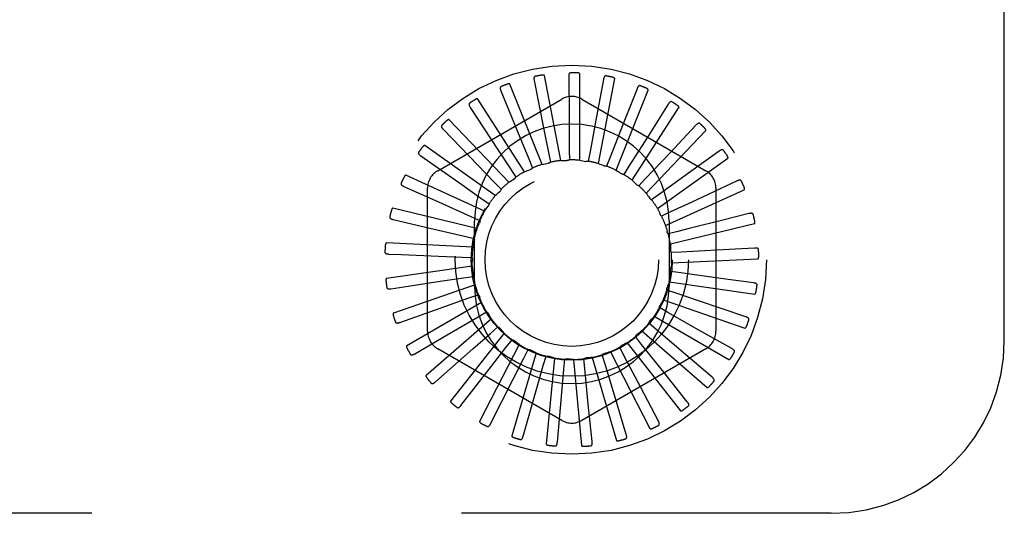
# Model space of a CAD drawing. Header units: inches. Extents: x 0 to 97.1, y 0 to 62.9.
# Tile 25 of 60: x 56.458 to 57.88, y 38.764 to 39.478. Entities that reach past the tile are written whole.
import ezdxf

# ---------------------------------------------------------------- set-up
doc = ezdxf.new("R2010")
doc.units = ezdxf.units.IN
doc.header["$LTSCALE"] = 5.342857
doc.header["$MEASUREMENT"] = 0
doc.linetypes.add('HIDDEN', pattern=[0.2, 0.1, -0.1])
doc.layers.add('DEFAULT_2', color=8, linetype='HIDDEN')

msp = doc.modelspace()

# ---------------------------------------------------------------- linework, layer by layer
at = {"layer": 'DEFAULT_2', "color": 8, "linetype": 'HIDDEN'}
for p, q in [((57.880346, 39.014072), (57.880346, 40.764072)), ((57.239356, 39.273934), (57.215705, 39.396644)), ((57.266776, 39.274369), (57.266776, 39.399338)), ((57.212513, 39.268317), (57.166067, 39.384334)), ((57.201017, 39.389527), (57.215161, 39.31883)), ((57.251007, 39.395129), (57.251395, 39.340534)), ((57.301153, 39.391169), (57.291202, 39.337488)), ((57.293784, 39.269608), (57.317434, 39.392318)), ((57.152991, 39.374565), (57.180259, 39.307823)), ((57.319402, 39.259821), (57.365848, 39.375838)), ((57.349643, 39.377791), (57.329713, 39.326963)), ((57.061596, 39.259273), (57.240763, 39.362715)), ((57.187219, 39.257722), (57.119656, 39.362852)), ((57.26993, 39.362715), (57.449096, 39.259273)), ((57.394726, 39.355478), (57.365536, 39.30934)), ((57.108665, 39.350785), (57.148071, 39.29041)), ((57.251395, 39.340534), (57.25174, 39.289039)), ((57.342705, 39.245362), (57.410268, 39.350493)), ((57.164387, 39.242531), (57.078148, 39.332975)), ((57.291202, 39.337488), (57.281795, 39.286858)), ((57.329713, 39.326963), (57.310894, 39.279028)), ((57.434771, 39.325035), (57.397377, 39.285255)), ((57.06964, 39.319046), (57.11976, 39.267219)), ((57.215161, 39.31883), (57.221815, 39.285493)), ((57.36285, 39.226755), (57.449089, 39.3172)), ((57.180259, 39.307823), (57.193102, 39.276347)), ((57.365536, 39.30934), (57.337986, 39.265833)), ((57.144842, 39.223293), (57.043046, 39.295782)), ((57.148071, 39.29041), (57.166639, 39.261933)), ((57.221815, 39.285493), (57.22459, 39.271506)), ((57.25174, 39.289039), (57.251818, 39.27478)), ((57.281795, 39.286858), (57.279173, 39.272841)), ((57.397377, 39.285255), (57.362091, 39.247749)), ((57.468331, 39.287565), (57.424085, 39.25558)), ((57.037327, 39.280495), (57.09635, 39.23909)), ((57.193102, 39.276347), (57.198474, 39.263139)), ((57.310894, 39.279028), (57.305667, 39.265761)), ((57.37911, 39.204672), (57.480907, 39.277161)), ((57.11976, 39.267219), (57.143381, 39.242771)), ((57.166639, 39.261933), (57.174413, 39.24998)), ((57.337986, 39.265833), (57.330343, 39.253795)), ((57.424085, 39.25558), (57.382338, 39.225429)), ((57.129292, 39.200705), (57.015616, 39.252618)), ((57.143381, 39.242771), (57.153278, 39.232505)), ((57.362091, 39.247749), (57.352308, 39.237375)), ((57.494193, 39.24442), (57.428824, 39.214008)), ((57.012894, 39.236525), (57.062716, 39.214199)), ((57.047013, 39.02713), (57.047013, 39.234014)), ((57.09635, 39.23909), (57.124171, 39.219554)), ((57.382338, 39.225429), (57.370768, 39.217095)), ((57.390897, 39.17991), (57.504573, 39.231824)), ((57.46368, 39.234014), (57.46368, 39.02713)), ((57.062716, 39.214199), (57.109701, 39.193121)), ((57.124171, 39.219554), (57.135831, 39.211347)), ((57.428824, 39.214008), (57.397995, 39.199682)), ((57.118297, 39.175581), (56.996851, 39.205044)), ((57.397995, 39.199682), (57.385057, 39.193687)), ((57.511423, 39.197161), (57.475771, 39.188241)), ((56.997223, 39.188726), (57.050371, 39.176232)), ((57.109701, 39.193121), (57.122704, 39.187269)), ((57.114846, 39.092072), (57.114846, 39.186072)), ((57.395846, 39.186072), (57.395846, 39.092072)), ((57.397785, 39.153365), (57.519231, 39.182828)), ((57.050371, 39.176232), (57.100496, 39.164427)), ((57.408496, 39.171437), (57.394657, 39.167999)), ((57.112255, 39.148831), (56.987428, 39.154777)), ((57.100496, 39.164427), (57.114371, 39.161141)), ((57.413462, 39.141714), (57.399223, 39.140958)), ((57.519397, 39.147495), (57.482702, 39.145483)), ((56.990882, 39.138825), (57.009418, 39.138076)), ((57.009418, 39.138076), (57.06292, 39.135903)), ((57.06292, 39.135903), (57.096887, 39.13451)), ((57.096887, 39.13451), (57.111134, 39.133909)), ((57.399525, 39.125997), (57.524352, 39.131943)), ((57.111386, 39.121421), (56.987689, 39.103636)), ((57.412714, 39.111589), (57.398589, 39.113541)), ((57.012442, 39.091398), (57.065389, 39.09939)), ((57.065389, 39.09939), (57.099005, 39.10445)), ((57.099005, 39.10445), (57.113108, 39.106556)), ((57.396054, 39.098793), (57.51975, 39.081009)), ((57.517828, 39.097217), (57.481415, 39.102186)), ((56.9941, 39.088626), (57.012442, 39.091398)), ((57.115719, 39.094342), (56.997623, 39.053468)), ((57.406277, 39.08215), (57.392777, 39.08674)), ((57.058224, 39.058166), (57.106774, 39.075334)), ((57.106774, 39.075334), (57.120224, 39.080072)), ((57.387497, 39.072739), (57.505592, 39.031865)), ((57.438476, 39.071244), (57.406277, 39.08215)), ((57.506772, 39.048145), (57.438476, 39.071244)), ((57.006759, 39.039943), (57.058224, 39.058166)), ((57.125099, 39.068572), (57.016873, 39.006087)), ((57.119913, 39.048215), (57.132223, 39.055412)), ((57.394386, 39.054461), (57.381998, 39.061523)), ((57.139186, 39.045043), (57.044741, 38.963205)), ((57.075489, 39.022169), (57.119913, 39.048215)), ((57.374164, 39.048774), (57.48239, 38.98629)), ((57.439155, 39.029012), (57.394386, 39.054461)), ((57.137947, 39.024072), (57.148672, 39.033469)), ((57.356536, 39.027766), (57.450981, 38.945929)), ((57.377469, 39.029523), (57.366642, 39.038802)), ((57.416613, 38.996062), (57.377469, 39.029523)), ((57.486629, 39.002051), (57.439155, 39.029012)), ((57.028403, 38.994535), (57.075489, 39.022169)), ((57.157472, 39.024605), (57.080221, 38.926373)), ((57.112402, 39.001641), (57.137947, 39.024072)), ((57.160223, 39.003779), (57.168976, 39.015036)), ((57.356139, 39.008238), (57.347263, 39.019398)), ((57.058249, 38.954044), (57.112402, 39.001641)), ((57.240763, 38.898429), (57.061596, 39.001871)), ((57.179295, 39.007997), (57.122031, 38.89692)), ((57.139386, 38.976919), (57.160223, 39.003779)), ((57.185938, 38.988068), (57.192402, 39.000778)), ((57.449096, 39.001871), (57.26993, 38.898429)), ((57.331166, 38.991373), (57.324562, 39.004011)), ((57.327082, 39.006323), (57.327323, 39.006442)), ((57.335251, 39.010474), (57.412502, 38.912241)), ((57.388242, 38.967973), (57.356139, 39.008238)), ((57.203867, 38.995819), (57.168659, 38.875912)), ((57.17056, 38.95775), (57.185938, 38.988068)), ((57.214161, 38.977508), (57.218103, 38.991211)), ((57.230299, 38.988512), (57.21842, 38.864109)), ((57.243873, 38.972479), (57.245151, 38.986681)), ((57.257637, 38.986339), (57.269516, 38.861936)), ((57.274, 38.973165), (57.272566, 38.987352)), ((57.284892, 38.989379), (57.320099, 38.869472)), ((57.303452, 38.97954), (57.29936, 38.993199)), ((57.311079, 38.997522), (57.368343, 38.886445)), ((57.355069, 38.94576), (57.331166, 38.991373)), ((57.458127, 38.960603), (57.416613, 38.996062)), ((57.095219, 38.919933), (57.139386, 38.976919)), ((57.204799, 38.944827), (57.214161, 38.977508)), ((57.240865, 38.938617), (57.243873, 38.972479)), ((57.279238, 38.921936), (57.274, 38.973165)), ((57.318291, 38.930228), (57.303452, 38.97954)), ((57.137976, 38.893435), (57.17056, 38.95775)), ((57.422296, 38.925298), (57.388242, 38.967973)), ((57.184976, 38.875508), (57.204799, 38.944827)), ((57.380431, 38.897413), (57.355069, 38.94576)), ((57.234519, 38.8668), (57.240865, 38.938617)), ((57.334044, 38.877954), (57.318291, 38.930228)), ((57.284814, 38.867625), (57.279238, 38.921936)), ((57.630346, 38.764072), (53.880346, 38.764072))]:
    msp.add_line(p, q, dxfattribs=at)
for points in [[(57.215705, 39.396644), (57.215641, 39.396805), (57.215542, 39.396942), (57.215405, 39.397053), (57.21524, 39.397144), (57.215057, 39.397218), (57.214857, 39.397276), (57.214647, 39.397322), (57.214425, 39.397357), (57.214192, 39.397382), (57.213949, 39.3974), (57.213697, 39.397409), (57.213436, 39.397411), (57.213168, 39.397406), (57.21289, 39.397395), (57.212604, 39.397377), (57.212307, 39.397353), (57.211998, 39.397322), (57.211678, 39.397283), (57.211344, 39.397236), (57.210998, 39.39718)], [(57.253703, 39.400836), (57.253243, 39.400788), (57.25283, 39.400662), (57.252463, 39.400453), (57.252145, 39.400177), (57.251879, 39.399846), (57.251658, 39.399462), (57.251477, 39.399031), (57.251332, 39.398557), (57.25122, 39.398049), (57.251135, 39.397509), (57.251074, 39.396946), (57.251034, 39.396359), (57.251011, 39.395754), (57.251007, 39.395129)], [(57.266776, 39.399338), (57.266744, 39.399508), (57.266673, 39.39966), (57.26656, 39.399796), (57.266416, 39.399916), (57.26625, 39.400023), (57.266066, 39.400118), (57.265868, 39.400202), (57.265658, 39.400279), (57.265435, 39.400348), (57.2652, 39.400411), (57.264955, 39.400468), (57.2647, 39.400519), (57.264436, 39.400565), (57.264163, 39.400607), (57.263879, 39.400644), (57.263583, 39.400676), (57.263269, 39.400704), (57.262955, 39.400727), (57.26266, 39.400742), (57.262377, 39.400752)], [(57.30488, 39.396263), (57.30442, 39.396303), (57.303991, 39.396257), (57.303591, 39.396122), (57.303226, 39.39591), (57.302902, 39.395636), (57.302613, 39.395301), (57.302353, 39.394912), (57.302122, 39.394474), (57.301915, 39.393996), (57.30173, 39.393482), (57.301563, 39.392941), (57.301413, 39.392372), (57.301275, 39.391782), (57.301153, 39.391169)], [(57.166067, 39.384334), (57.165974, 39.38448), (57.165851, 39.384595), (57.165695, 39.384679), (57.165516, 39.384737), (57.165322, 39.384774), (57.165115, 39.384794), (57.1649, 39.384799), (57.164675, 39.384791), (57.164442, 39.384772), (57.1642, 39.384743), (57.16395, 39.384705), (57.163694, 39.384657), (57.163431, 39.384602), (57.163161, 39.384538), (57.162883, 39.384467), (57.162596, 39.384386), (57.162294, 39.384296), (57.161991, 39.384199), (57.161704, 39.384101), (57.161427, 39.384)], [(57.202585, 39.395641), (57.202143, 39.395507), (57.201761, 39.395305), (57.20144, 39.39503), (57.201179, 39.394698), (57.200981, 39.394323), (57.200837, 39.393905), (57.200741, 39.393447), (57.200688, 39.392955), (57.200674, 39.392434), (57.200693, 39.391889), (57.20074, 39.391324), (57.200811, 39.39074), (57.200903, 39.390142), (57.201017, 39.389527)], [(57.317434, 39.392318), (57.317434, 39.392491), (57.317393, 39.392655), (57.317307, 39.392809), (57.317188, 39.392955), (57.317045, 39.393091), (57.316882, 39.39322), (57.316703, 39.39334), (57.31651, 39.393455), (57.316304, 39.393566), (57.316084, 39.393672), (57.315854, 39.393774), (57.315612, 39.393873), (57.315361, 39.393969), (57.3151, 39.394061), (57.314827, 39.394151), (57.314542, 39.394239), (57.314244, 39.394325), (57.313932, 39.394408), (57.313604, 39.394488), (57.31326, 39.394566)], [(57.354268, 39.382087), (57.353823, 39.382214), (57.353393, 39.38225), (57.352975, 39.382192), (57.352576, 39.382054), (57.352206, 39.381846), (57.351859, 39.381572), (57.35153, 39.381238), (57.35122, 39.380853), (57.350927, 39.380422), (57.350648, 39.379953), (57.350381, 39.379453), (57.350126, 39.378923), (57.34988, 39.37837), (57.349643, 39.377791)], [(57.153373, 39.380866), (57.152965, 39.38065), (57.152628, 39.38038), (57.152365, 39.38005), (57.152172, 39.379674), (57.152048, 39.379268), (57.151986, 39.37883), (57.151978, 39.378362), (57.15202, 39.377869), (57.152104, 39.377355), (57.152226, 39.376823), (57.152379, 39.376277), (57.15256, 39.375718), (57.152763, 39.375147), (57.152991, 39.374565)], [(57.365848, 39.375838), (57.365881, 39.376008), (57.365872, 39.376176), (57.365817, 39.376344), (57.365727, 39.37651), (57.365612, 39.376671), (57.365476, 39.376828), (57.365324, 39.37698), (57.365156, 39.377129), (57.364974, 39.377277), (57.364779, 39.377423), (57.364572, 39.377567), (57.364353, 39.377709), (57.364125, 39.377851), (57.363886, 39.377991), (57.363635, 39.378131), (57.363372, 39.378271), (57.363096, 39.378412), (57.362805, 39.378553), (57.362497, 39.378694), (57.362174, 39.378835)], [(57.107848, 39.357045), (57.107487, 39.356756), (57.107208, 39.356426), (57.107012, 39.356052), (57.106894, 39.355647), (57.106849, 39.355225), (57.10687, 39.354783), (57.106952, 39.354322), (57.107086, 39.353845), (57.107266, 39.353357), (57.107487, 39.352857), (57.10774, 39.35235), (57.108023, 39.351835), (57.108331, 39.351314), (57.108665, 39.350785)], [(57.119656, 39.362852), (57.119537, 39.362977), (57.119394, 39.363068), (57.119225, 39.36312), (57.119038, 39.363143), (57.118841, 39.363143), (57.118634, 39.363123), (57.118421, 39.363088), (57.118202, 39.363037), (57.117977, 39.362975), (57.117745, 39.3629), (57.117507, 39.362815), (57.117264, 39.36272), (57.117017, 39.362616), (57.116763, 39.362503), (57.116504, 39.36238), (57.116237, 39.362247), (57.115963, 39.362103), (57.115679, 39.361948), (57.115385, 39.361779), (57.115081, 39.361597)], [(57.40008, 39.358821), (57.399667, 39.359029), (57.399252, 39.359147), (57.39883, 39.359169), (57.398412, 39.359109), (57.39801, 39.358974), (57.397617, 39.358771), (57.397231, 39.358506), (57.396854, 39.358186), (57.396484, 39.357819), (57.396121, 39.357411), (57.395765, 39.35697), (57.395414, 39.356498), (57.395068, 39.356001), (57.394726, 39.355478)], [(57.410268, 39.350493), (57.410332, 39.350653), (57.410355, 39.350821), (57.410333, 39.350996), (57.410276, 39.351176), (57.410194, 39.351355), (57.41009, 39.351535), (57.409969, 39.351714), (57.409833, 39.351892), (57.409682, 39.352071), (57.409518, 39.352251), (57.409342, 39.352432), (57.409155, 39.352614), (57.408957, 39.352796), (57.408749, 39.352979), (57.408529, 39.353164), (57.408297, 39.353351), (57.408048, 39.353544), (57.407794, 39.353735), (57.407547, 39.353912), (57.407303, 39.35408)], [(57.067653, 39.325037), (57.067354, 39.324685), (57.067142, 39.324309), (57.06702, 39.323905), (57.066981, 39.323484), (57.067017, 39.323062), (57.067121, 39.322632), (57.067288, 39.322195), (57.06751, 39.321752), (57.06778, 39.321306), (57.068091, 39.320858), (57.068435, 39.320408), (57.068811, 39.319956), (57.069212, 39.319502), (57.06964, 39.319046)], [(57.078148, 39.332975), (57.078008, 39.333075), (57.077851, 39.333137), (57.077675, 39.333157), (57.077487, 39.333144), (57.077293, 39.333107), (57.077094, 39.333048), (57.076892, 39.332972), (57.076686, 39.332882), (57.076476, 39.332778), (57.076263, 39.332661), (57.076046, 39.332532), (57.075825, 39.332393), (57.075602, 39.332244), (57.075375, 39.332084), (57.075143, 39.331914), (57.074906, 39.331733), (57.074664, 39.331541), (57.074415, 39.331335), (57.074159, 39.331114), (57.073897, 39.330879)], [(57.440661, 39.327305), (57.440295, 39.327588), (57.439909, 39.327782), (57.439499, 39.327884), (57.439078, 39.327903), (57.438657, 39.327847), (57.438233, 39.327722), (57.437804, 39.327535), (57.437373, 39.327292), (57.43694, 39.327001), (57.436507, 39.326669), (57.436074, 39.326304), (57.43564, 39.325907), (57.435206, 39.325485), (57.434771, 39.325035)], [(57.449089, 39.3172), (57.449182, 39.317345), (57.449236, 39.317505), (57.449248, 39.317681), (57.449226, 39.317868), (57.44918, 39.31806), (57.449111, 39.318257), (57.449027, 39.318455), (57.448926, 39.318656), (57.448812, 39.31886), (57.448685, 39.319068), (57.448547, 39.319279), (57.448397, 39.319493), (57.448237, 39.319709), (57.448067, 39.319928), (57.447887, 39.320151), (57.447694, 39.320379), (57.44749, 39.320612), (57.447273, 39.320851), (57.447041, 39.321095), (57.446795, 39.321345)], [(57.034242, 39.286002), (57.034015, 39.2856), (57.033878, 39.28519), (57.033835, 39.28477), (57.033876, 39.28435), (57.033991, 39.283941), (57.034175, 39.283539), (57.034422, 39.283142), (57.034723, 39.282749), (57.035072, 39.282362), (57.035463, 39.281981), (57.035886, 39.281604), (57.036341, 39.281231), (57.03682, 39.280861), (57.037327, 39.280495)], [(57.043046, 39.295782), (57.042888, 39.295854), (57.042722, 39.295885), (57.042546, 39.295871), (57.042364, 39.295823), (57.042181, 39.29575), (57.041996, 39.295654), (57.041812, 39.295542), (57.041627, 39.295414), (57.041441, 39.295272), (57.041254, 39.295117), (57.041065, 39.29495), (57.040874, 39.294771), (57.040683, 39.294582), (57.04049, 39.294383), (57.040295, 39.294172), (57.040097, 39.29395), (57.039892, 39.29371), (57.03969, 39.293465), (57.0395, 39.293226), (57.039321, 39.29299)], [(57.474544, 39.288679), (57.474238, 39.289026), (57.473896, 39.289289), (57.473513, 39.289467), (57.473103, 39.289566), (57.472679, 39.28959), (57.472239, 39.289548), (57.471782, 39.289445), (57.471313, 39.289288), (57.470833, 39.289085), (57.470345, 39.288841), (57.46985, 39.288564), (57.469349, 39.288256), (57.468843, 39.287924), (57.468331, 39.287565)], [(57.212513, 39.268317), (57.214694, 39.268776), (57.216878, 39.269201), (57.219065, 39.269593), (57.221257, 39.269951)], [(57.22459, 39.271506), (57.224104, 39.271119), (57.223586, 39.270781), (57.22303, 39.270491), (57.22245, 39.270253), (57.221861, 39.270074), (57.221257, 39.269951)], [(57.239356, 39.273934), (57.241584, 39.273972), (57.243809, 39.273976), (57.246031, 39.273947), (57.24825, 39.273884)], [(57.251818, 39.27478), (57.251268, 39.274492), (57.250695, 39.274258), (57.250094, 39.274078), (57.249479, 39.273954), (57.248867, 39.27389), (57.24825, 39.273884)], [(57.266776, 39.274369), (57.268971, 39.273985), (57.271157, 39.273568), (57.273333, 39.273119), (57.275501, 39.272637)], [(57.279173, 39.272841), (57.278578, 39.272663), (57.277972, 39.272542), (57.277347, 39.272479), (57.276721, 39.272474), (57.276107, 39.272526), (57.275501, 39.272637)], [(57.293784, 39.269608), (57.295866, 39.268815), (57.297933, 39.267992), (57.299985, 39.267139), (57.302022, 39.266256)], [(57.480907, 39.277161), (57.481027, 39.277286), (57.48111, 39.277433), (57.481154, 39.277604), (57.481169, 39.277792), (57.481159, 39.277989), (57.481129, 39.278195), (57.481084, 39.278405), (57.481023, 39.278622), (57.48095, 39.278844), (57.480864, 39.279072), (57.480768, 39.279305), (57.480662, 39.279544), (57.480546, 39.279786), (57.48042, 39.280033), (57.480285, 39.280287), (57.48014, 39.280547), (57.47998, 39.280819), (57.479815, 39.28109), (57.479651, 39.281347), (57.479487, 39.281594)], [(57.187219, 39.257722), (57.189273, 39.258585), (57.191337, 39.259416), (57.193411, 39.260215), (57.195495, 39.260981)], [(57.198474, 39.263139), (57.19807, 39.262666), (57.197625, 39.262237), (57.197134, 39.261846), (57.19661, 39.261503), (57.196065, 39.261216), (57.195495, 39.260981)], [(57.305667, 39.265761), (57.305049, 39.265698), (57.304431, 39.265694), (57.303806, 39.265751), (57.30319, 39.265864), (57.302597, 39.266032), (57.302022, 39.266256)], [(57.319402, 39.259821), (57.321296, 39.258648), (57.32317, 39.257449), (57.325024, 39.256223), (57.326857, 39.25497)], [(57.330343, 39.253795), (57.329724, 39.25385), (57.329116, 39.253963), (57.328513, 39.254137), (57.327929, 39.254365), (57.327379, 39.254642), (57.326857, 39.25497)], [(57.008822, 39.241349), (57.008675, 39.240911), (57.008618, 39.240483), (57.008656, 39.240062), (57.008775, 39.239657), (57.008966, 39.239278), (57.009223, 39.238918), (57.00954, 39.238574), (57.00991, 39.238246), (57.010326, 39.237932), (57.010782, 39.237631), (57.011269, 39.237341), (57.011786, 39.237061), (57.012327, 39.236789), (57.012894, 39.236525)], [(57.015616, 39.252618), (57.015448, 39.252659), (57.015279, 39.252658), (57.015109, 39.252611), (57.014939, 39.25253), (57.014773, 39.252423), (57.01461, 39.252294), (57.01445, 39.252149), (57.014293, 39.251989), (57.014137, 39.251814), (57.013982, 39.251626), (57.013828, 39.251426), (57.013675, 39.251215), (57.013523, 39.250993), (57.013372, 39.250761), (57.01322, 39.250517), (57.013067, 39.250261), (57.012914, 39.249992), (57.012759, 39.249708), (57.012604, 39.249409), (57.012449, 39.249095)], [(57.164387, 39.242531), (57.166238, 39.243766), (57.168107, 39.244972), (57.169993, 39.246149), (57.171896, 39.247297)], [(57.174413, 39.24998), (57.174106, 39.24944), (57.17375, 39.248934), (57.173342, 39.248457), (57.172892, 39.248021), (57.172412, 39.247636), (57.171896, 39.247297)], [(57.342705, 39.245362), (57.344343, 39.243853), (57.345957, 39.24232), (57.347545, 39.240766), (57.349108, 39.239188)], [(57.500505, 39.244339), (57.50027, 39.244737), (57.499984, 39.24506), (57.499641, 39.245307), (57.499257, 39.245482), (57.498846, 39.245586), (57.498406, 39.245628), (57.497938, 39.245613), (57.497447, 39.245548), (57.496938, 39.245439), (57.496412, 39.245292), (57.495874, 39.245114), (57.495324, 39.244907), (57.494764, 39.244676), (57.494193, 39.24442)], [(57.144842, 39.223293), (57.146428, 39.224858), (57.148036, 39.226397), (57.149664, 39.227909), (57.151314, 39.229395)], [(57.153278, 39.232505), (57.153078, 39.231917), (57.152825, 39.231353), (57.152514, 39.230808), (57.152155, 39.230294), (57.151756, 39.229825), (57.151314, 39.229395)], [(57.352308, 39.237375), (57.351706, 39.237548), (57.351131, 39.237774), (57.350578, 39.238054), (57.350054, 39.238385), (57.349565, 39.238762), (57.349108, 39.239188)], [(57.36285, 39.226755), (57.364173, 39.224963), (57.365468, 39.223153), (57.366733, 39.221326), (57.367969, 39.219481)], [(57.504573, 39.231824), (57.504714, 39.231924), (57.504824, 39.232053), (57.5049, 39.232212), (57.504949, 39.232394), (57.504977, 39.232589), (57.504987, 39.232797), (57.504982, 39.233013), (57.504963, 39.233236), (57.504934, 39.233469), (57.504893, 39.233709), (57.504843, 39.233956), (57.504783, 39.23421), (57.504715, 39.23447), (57.504639, 39.234737), (57.504554, 39.235011), (57.50446, 39.235294), (57.504357, 39.235586), (57.504244, 39.235889), (57.504119, 39.236203), (57.503982, 39.236529)], [(57.135831, 39.211347), (57.135747, 39.210731), (57.135605, 39.210129), (57.135403, 39.209535), (57.135147, 39.208963), (57.134844, 39.208427), (57.134491, 39.207921)], [(57.370768, 39.217095), (57.370214, 39.217376), (57.369692, 39.217707), (57.369196, 39.218092), (57.368739, 39.218521), (57.368332, 39.218982), (57.367969, 39.219481)], [(56.996851, 39.205044), (56.996678, 39.205052), (56.996512, 39.205019), (56.996354, 39.204941), (56.996203, 39.204828), (56.99606, 39.204692), (56.995924, 39.204535), (56.995795, 39.204362), (56.995671, 39.204175), (56.995551, 39.203974), (56.995434, 39.20376), (56.995321, 39.203534), (56.995211, 39.203298), (56.995103, 39.203052), (56.994999, 39.202795), (56.994896, 39.202527), (56.994794, 39.202247), (56.994693, 39.201948), (56.994596, 39.201645), (56.99451, 39.201355), (56.994431, 39.201071)], [(57.129292, 39.200705), (57.130553, 39.202541), (57.13184, 39.204356), (57.133153, 39.206149), (57.134491, 39.207921)], [(57.37911, 39.204672), (57.38007, 39.202661), (57.380999, 39.200639), (57.381895, 39.198606), (57.38276, 39.19656)], [(57.517605, 39.195886), (57.51745, 39.196321), (57.51723, 39.196693), (57.51694, 39.197), (57.516596, 39.197245), (57.516212, 39.197425), (57.515788, 39.197549), (57.515326, 39.197623), (57.514832, 39.197652), (57.514311, 39.197642), (57.513767, 39.197597), (57.513205, 39.197524), (57.512625, 39.197424), (57.512032, 39.197304), (57.511423, 39.197161)], [(56.992313, 39.192692), (56.992251, 39.192234), (56.992276, 39.191803), (56.992393, 39.191397), (56.992586, 39.191022), (56.992845, 39.190686), (56.993166, 39.190381), (56.993543, 39.190103), (56.993968, 39.189851), (56.994436, 39.189622), (56.99494, 39.189413), (56.995474, 39.18922), (56.996034, 39.189043), (56.996617, 39.188878), (56.997223, 39.188726)], [(57.118297, 39.175581), (57.119188, 39.177623), (57.120108, 39.179649), (57.121058, 39.181658), (57.122037, 39.183651)], [(57.122704, 39.187269), (57.122738, 39.186648), (57.122712, 39.18603), (57.122626, 39.185409), (57.122484, 39.184798), (57.122288, 39.184215), (57.122037, 39.183651)], [(57.385057, 39.193687), (57.384566, 39.194068), (57.384116, 39.194492), (57.383702, 39.194964), (57.383335, 39.195472), (57.383022, 39.196002), (57.38276, 39.19656)], [(57.475771, 39.188241), (57.424824, 39.17551), (57.408496, 39.171437)], [(57.519231, 39.182828), (57.519389, 39.1829), (57.519521, 39.183005), (57.519626, 39.183147), (57.519708, 39.183316), (57.519773, 39.183503), (57.519822, 39.183705), (57.519858, 39.183917), (57.519882, 39.184141), (57.519897, 39.184375), (57.519902, 39.184618), (57.519899, 39.18487), (57.519889, 39.185131), (57.519872, 39.185399), (57.519847, 39.185675), (57.519816, 39.185961), (57.519777, 39.186256), (57.519732, 39.186563), (57.519678, 39.186882), (57.519614, 39.187214), (57.519542, 39.187559)], [(57.390897, 39.17991), (57.39146, 39.177754), (57.391988, 39.175593), (57.392484, 39.173427), (57.392946, 39.171255)], [(57.394657, 39.167999), (57.394248, 39.168466), (57.393886, 39.168968), (57.393569, 39.169509), (57.393304, 39.170077), (57.393097, 39.170657), (57.392946, 39.171255)], [(56.987428, 39.154777), (56.987257, 39.154753), (56.987101, 39.154689), (56.98696, 39.154582), (56.986833, 39.154443), (56.986718, 39.154282), (56.986614, 39.154102), (56.98652, 39.153908), (56.986434, 39.153701), (56.986354, 39.153481), (56.98628, 39.153249), (56.986212, 39.153006), (56.986148, 39.152753), (56.986089, 39.152491), (56.986035, 39.152219), (56.985985, 39.151936), (56.985938, 39.151641), (56.985896, 39.151335), (56.985858, 39.151014), (56.985825, 39.150676), (56.985797, 39.150321)], [(57.112255, 39.148831), (57.112744, 39.151005), (57.113264, 39.153168), (57.113816, 39.155321), (57.114401, 39.157463)], [(57.114371, 39.161141), (57.114522, 39.160538), (57.114613, 39.159927), (57.114647, 39.1593), (57.114622, 39.158674), (57.11454, 39.158064), (57.114401, 39.157463)], [(56.985309, 39.141791), (56.985336, 39.141329), (56.985442, 39.14091), (56.985633, 39.140534), (56.985895, 39.140202), (56.986212, 39.139921), (56.986585, 39.139682), (56.987007, 39.139481), (56.987473, 39.139314), (56.987976, 39.139177), (56.988511, 39.139067), (56.989071, 39.138979), (56.989654, 39.138911), (56.990258, 39.138859), (56.990882, 39.138825)], [(57.397785, 39.153365), (57.397929, 39.151142), (57.398039, 39.14892), (57.398116, 39.146699), (57.398159, 39.144479)], [(57.399223, 39.140958), (57.398909, 39.141494), (57.398649, 39.142055), (57.39844, 39.142647), (57.398287, 39.143254), (57.398194, 39.143863), (57.398159, 39.144479)], [(57.482702, 39.145483), (57.430266, 39.142624), (57.413462, 39.141714)], [(57.525226, 39.145073), (57.525157, 39.14553), (57.525011, 39.145936), (57.524785, 39.146293), (57.524493, 39.146598), (57.52415, 39.146848), (57.523757, 39.14705), (57.523317, 39.14721), (57.522837, 39.147332), (57.522324, 39.14742), (57.521781, 39.147479), (57.521215, 39.147514), (57.520628, 39.147526), (57.520022, 39.14752), (57.519397, 39.147495)], [(57.111134, 39.133909), (57.111395, 39.133346), (57.111601, 39.132762), (57.111752, 39.132153), (57.111847, 39.131534), (57.111882, 39.130919), (57.111859, 39.130303)], [(57.111386, 39.121421), (57.111454, 39.123648), (57.111555, 39.125871), (57.11169, 39.128089), (57.111859, 39.130303)], [(57.399525, 39.125997), (57.399245, 39.123786), (57.398933, 39.121583), (57.398588, 39.119388), (57.39821, 39.1172)], [(57.524352, 39.131943), (57.52452, 39.131984), (57.52467, 39.132062), (57.5248, 39.132182), (57.524913, 39.132332), (57.525012, 39.132503), (57.525098, 39.132693), (57.525173, 39.132894), (57.525239, 39.133109), (57.525298, 39.133336), (57.52535, 39.133574), (57.525395, 39.133822), (57.525434, 39.13408), (57.525467, 39.134346), (57.525496, 39.134623), (57.525519, 39.134909), (57.525537, 39.135206), (57.52555, 39.135522), (57.525558, 39.135839), (57.525559, 39.136143), (57.525554, 39.136439)], [(57.398589, 39.113541), (57.398382, 39.114127), (57.398232, 39.114727), (57.39814, 39.115348), (57.398104, 39.115973), (57.398128, 39.116589), (57.39821, 39.1172)], [(57.481415, 39.102186), (57.429386, 39.109303), (57.412714, 39.111589)], [(56.987689, 39.103636), (56.987525, 39.10358), (56.987384, 39.103487), (56.987266, 39.103356), (56.987167, 39.103195), (56.987085, 39.103016), (56.987018, 39.102819), (56.986962, 39.102611), (56.986916, 39.102391), (56.98688, 39.10216), (56.986851, 39.101918), (56.98683, 39.101666), (56.986815, 39.101406), (56.986807, 39.101137), (56.986805, 39.10086), (56.986809, 39.100573), (56.986819, 39.100275), (56.986836, 39.099965), (56.986859, 39.099643), (56.986891, 39.099307), (56.98693, 39.098957)], [(57.113108, 39.106556), (57.113472, 39.106053), (57.113784, 39.105519), (57.114048, 39.104949), (57.114258, 39.104359), (57.114409, 39.103762), (57.114502, 39.103153)], [(57.115719, 39.094342), (57.115364, 39.096541), (57.115043, 39.098743), (57.114756, 39.100947), (57.114502, 39.103153)], [(57.396054, 39.098793), (57.395361, 39.096676), (57.394637, 39.094572), (57.393883, 39.092481), (57.393097, 39.090405)], [(57.523094, 39.093736), (57.523112, 39.094197), (57.523046, 39.094624), (57.522891, 39.095017), (57.522663, 39.095372), (57.522373, 39.095682), (57.522025, 39.095955), (57.521623, 39.096196), (57.521176, 39.096406), (57.520688, 39.09659), (57.520166, 39.09675), (57.519617, 39.096891), (57.519042, 39.097015), (57.518447, 39.097123), (57.517828, 39.097217)], [(56.988066, 39.090482), (56.988179, 39.090034), (56.988363, 39.089644), (56.988622, 39.08931), (56.988941, 39.089034), (56.989307, 39.088818), (56.989717, 39.088654), (56.99017, 39.088536), (56.99066, 39.08846), (56.991179, 39.088421), (56.991725, 39.088415), (56.992291, 39.088434), (56.992878, 39.088478), (56.99348, 39.088541), (56.9941, 39.088626)], [(57.392777, 39.08674), (57.392685, 39.087354), (57.392651, 39.087972), (57.392678, 39.088599), (57.392762, 39.08922), (57.392901, 39.08982), (57.393097, 39.090404)], [(57.51975, 39.081009), (57.519923, 39.081017), (57.520085, 39.081065), (57.520235, 39.081158), (57.520375, 39.081284), (57.520504, 39.081434), (57.520625, 39.081603), (57.520737, 39.081787), (57.520842, 39.081986), (57.520943, 39.082197), (57.521038, 39.082421), (57.52113, 39.082656), (57.521217, 39.082902), (57.5213, 39.083157), (57.52138, 39.083423), (57.521457, 39.0837), (57.521531, 39.083989), (57.521603, 39.08429), (57.521671, 39.084606), (57.521736, 39.084937), (57.521797, 39.085282)], [(57.120224, 39.080072), (57.120676, 39.079646), (57.121084, 39.079181), (57.121451, 39.078672), (57.121768, 39.078132), (57.122029, 39.077574), (57.122237, 39.076993)], [(57.125099, 39.068572), (57.124334, 39.070664), (57.123602, 39.072766), (57.122903, 39.074875), (57.122237, 39.076993)], [(57.387497, 39.072739), (57.386416, 39.07079), (57.385307, 39.068861), (57.384171, 39.066952), (57.383006, 39.065061)], [(57.132223, 39.055412), (57.132747, 39.05508), (57.133236, 39.0547), (57.133692, 39.05427), (57.134107, 39.0538), (57.134469, 39.053301), (57.134782, 39.05277)], [(57.381998, 39.061523), (57.382024, 39.062144), (57.382108, 39.062757), (57.382253, 39.063367), (57.382453, 39.063961), (57.382703, 39.064524), (57.383006, 39.065061)], [(56.997623, 39.053468), (56.997473, 39.053382), (56.997352, 39.053265), (56.997261, 39.053113), (56.997195, 39.052937), (56.997148, 39.052745), (56.997119, 39.052539), (56.997103, 39.052324), (56.997101, 39.052099), (56.997108, 39.051865), (56.997126, 39.051622), (56.997152, 39.051372), (56.997187, 39.051113), (56.99723, 39.050848), (56.997281, 39.050575), (56.997339, 39.050294), (56.997406, 39.050003), (56.997482, 39.049697), (56.997564, 39.049391), (56.997649, 39.049098), (56.997737, 39.048814)], [(57.000483, 39.040624), (57.000679, 39.040205), (57.000933, 39.039856), (57.001251, 39.039578), (57.001617, 39.039367), (57.002016, 39.039224), (57.002451, 39.039141), (57.002918, 39.039111), (57.003412, 39.039129), (57.00393, 39.039189), (57.004467, 39.039286), (57.00502, 39.039412), (57.005587, 39.039566), (57.006166, 39.039742), (57.006759, 39.039943)], [(57.139186, 39.045043), (57.138039, 39.046953), (57.136923, 39.048878), (57.135837, 39.050817), (57.134782, 39.05277)], [(57.366642, 39.038802), (57.366785, 39.039407), (57.366983, 39.039992), (57.367241, 39.040565), (57.36755, 39.04111), (57.367902, 39.041615), (57.368301, 39.042085)], [(57.374164, 39.048774), (57.372734, 39.047066), (57.37128, 39.045381), (57.369802, 39.043721), (57.368301, 39.042085)], [(57.511284, 39.043729), (57.511389, 39.04418), (57.511405, 39.044611), (57.511327, 39.045027), (57.51117, 39.045418), (57.510944, 39.045778), (57.510654, 39.046111), (57.510306, 39.046424), (57.509906, 39.046715), (57.509462, 39.046988), (57.50898, 39.047244), (57.508467, 39.047486), (57.507926, 39.047716), (57.507362, 39.047936), (57.506772, 39.048145)], [(57.148672, 39.033469), (57.14925, 39.033242), (57.149801, 39.032962), (57.150331, 39.032625), (57.150827, 39.032242), (57.151277, 39.031822), (57.151685, 39.031359)], [(57.157472, 39.024605), (57.155984, 39.026263), (57.154524, 39.027942), (57.153091, 39.029641), (57.151685, 39.031359)], [(57.356536, 39.027766), (57.354809, 39.02636), (57.353063, 39.024981), (57.351298, 39.02363), (57.349514, 39.022307)], [(57.505592, 39.031865), (57.505764, 39.031841), (57.505931, 39.031858), (57.506097, 39.031921), (57.506258, 39.032018), (57.506413, 39.03214), (57.506563, 39.032284), (57.506708, 39.032443), (57.506849, 39.032618), (57.506988, 39.032807), (57.507124, 39.033009), (57.507259, 39.033222), (57.507391, 39.033447), (57.507521, 39.033682), (57.50765, 39.033928), (57.507778, 39.034185), (57.507905, 39.034454), (57.508035, 39.034742), (57.508159, 39.035034), (57.508274, 39.035316), (57.508379, 39.035593)], [(57.168976, 39.015036), (57.169587, 39.014922), (57.170182, 39.014751), (57.170765, 39.014521), (57.171325, 39.014239), (57.171846, 39.013911), (57.172334, 39.013534)], [(57.179295, 39.007997), (57.17752, 39.009344), (57.175769, 39.010716), (57.17404, 39.012113), (57.172334, 39.013534)], [(57.347263, 39.019398), (57.347518, 39.019964), (57.347824, 39.020502), (57.348185, 39.021015), (57.348591, 39.021492), (57.349033, 39.021921), (57.349514, 39.022307)], [(57.016873, 39.006087), (57.016742, 39.005974), (57.016645, 39.005836), (57.016584, 39.00567), (57.016552, 39.005484), (57.016543, 39.005287), (57.016553, 39.005079), (57.016579, 39.004865), (57.016618, 39.004644), (57.01667, 39.004416), (57.016733, 39.004181), (57.016807, 39.003939), (57.01689, 39.003692), (57.016983, 39.00344), (57.017084, 39.003182), (57.017195, 39.002917), (57.017315, 39.002644), (57.017445, 39.002362), (57.017586, 39.002072), (57.01774, 39.001772), (57.017906, 39.001463)], [(57.192402, 39.000778), (57.193024, 39.000782), (57.19364, 39.000727), (57.194257, 39.000611), (57.194859, 39.00044), (57.195433, 39.000216), (57.195984, 38.999939)], [(57.203867, 38.995819), (57.201869, 38.996806), (57.19989, 38.997822), (57.197928, 38.998866), (57.195984, 38.999939)], [(57.324562, 39.004011), (57.32489, 39.004482), (57.325257, 39.00492), (57.325666, 39.005329), (57.326109, 39.005702), (57.32658, 39.006032), (57.327082, 39.006323)], [(57.335251, 39.010474), (57.333947, 39.009768), (57.332636, 39.009076), (57.331317, 39.008398), (57.329992, 39.007732), (57.328661, 39.007081), (57.327323, 39.006442)], [(57.490224, 38.996863), (57.490412, 38.997285), (57.490509, 38.997705), (57.490512, 38.998128), (57.490432, 38.998542), (57.490278, 38.998938), (57.490056, 38.99932), (57.489773, 38.999693), (57.489436, 39.000055), (57.489051, 39.000407), (57.488627, 39.00075), (57.488169, 39.001084), (57.487681, 39.001412), (57.487169, 39.001735), (57.486629, 39.002051)], [(57.022112, 38.994017), (57.022383, 38.993642), (57.022699, 38.993348), (57.023064, 38.993134), (57.023463, 38.992997), (57.023882, 38.992932), (57.024324, 38.992932), (57.024789, 38.992992), (57.025271, 38.993103), (57.025768, 38.99326), (57.026277, 38.993456), (57.026796, 38.993685), (57.027324, 38.993943), (57.027859, 38.994226), (57.028403, 38.994535)], [(57.218103, 38.991211), (57.218713, 38.991332), (57.219328, 38.991395), (57.219956, 38.991398), (57.22058, 38.991344), (57.221186, 38.991233), (57.221779, 38.991065)], [(57.230299, 38.988512), (57.228151, 38.989103), (57.226015, 38.989726), (57.223891, 38.99038), (57.221779, 38.991065)], [(57.245151, 38.986681), (57.245726, 38.986916), (57.246318, 38.987094), (57.246934, 38.987216), (57.247557, 38.987281), (57.248173, 38.987286), (57.248787, 38.987234)], [(57.257637, 38.986339), (57.255416, 38.986513), (57.2532, 38.98672), (57.250991, 38.98696), (57.248787, 38.987234)], [(57.272566, 38.987352), (57.273087, 38.987691), (57.273635, 38.987978), (57.274216, 38.988214), (57.274816, 38.988396), (57.275419, 38.988518), (57.276033, 38.988583)], [(57.284892, 38.989379), (57.282678, 38.989129), (57.280463, 38.988913), (57.278248, 38.988731), (57.276033, 38.988583)], [(57.29936, 38.993199), (57.299807, 38.993631), (57.300291, 38.994016), (57.300817, 38.994358), (57.301371, 38.99465), (57.30194, 38.994884), (57.30253, 38.995064)], [(57.311079, 38.997522), (57.308952, 38.996858), (57.306818, 38.996227), (57.304678, 38.995629), (57.30253, 38.995064)], [(57.48239, 38.98629), (57.482553, 38.986233), (57.482721, 38.986218), (57.482896, 38.986249), (57.483072, 38.986314), (57.483248, 38.986404), (57.483422, 38.986517), (57.483595, 38.986646), (57.483767, 38.986791), (57.483939, 38.98695), (57.484111, 38.987122), (57.484283, 38.987307), (57.484455, 38.987503), (57.484627, 38.987709), (57.4848, 38.987926), (57.484975, 38.988154), (57.485151, 38.988394), (57.485329, 38.988648), (57.48551, 38.988915), (57.485694, 38.9892), (57.48588, 38.989501)], [(57.044741, 38.963205), (57.044634, 38.96307), (57.044565, 38.962916), (57.044537, 38.962741), (57.044541, 38.962553), (57.044569, 38.962357), (57.044618, 38.962155), (57.044684, 38.96195), (57.044764, 38.96174), (57.044858, 38.961526), (57.044965, 38.961307), (57.045083, 38.961084), (57.045212, 38.960857), (57.04535, 38.960627), (57.045498, 38.960392), (57.045657, 38.960153), (57.045827, 38.959908), (57.046008, 38.959657), (57.046202, 38.959398), (57.046411, 38.959131), (57.046635, 38.958855)], [(57.460675, 38.954828), (57.460939, 38.955205), (57.461114, 38.9556), (57.461197, 38.956014), (57.461197, 38.956436), (57.461121, 38.956854), (57.460976, 38.957272), (57.460768, 38.957691), (57.460505, 38.958111), (57.460195, 38.958529), (57.459842, 38.958946), (57.459456, 38.959362), (57.459039, 38.959777), (57.458597, 38.96019), (57.458127, 38.960603)], [(57.05217, 38.952344), (57.052507, 38.952028), (57.052873, 38.951799), (57.053271, 38.951658), (57.053689, 38.951599), (57.054113, 38.951614), (57.054547, 38.951699), (57.054992, 38.951844), (57.055445, 38.952045), (57.055903, 38.952293), (57.056366, 38.952582), (57.056832, 38.952905), (57.057301, 38.953259), (57.057774, 38.953638), (57.058249, 38.954044)], [(57.450981, 38.945929), (57.451131, 38.945842), (57.451293, 38.945796), (57.45147, 38.945793), (57.451656, 38.945823), (57.451845, 38.945879), (57.452038, 38.945957), (57.452232, 38.946051), (57.452428, 38.946161), (57.452627, 38.946284), (57.452829, 38.946421), (57.453033, 38.946569), (57.453239, 38.946729), (57.453447, 38.946899), (57.453658, 38.947079), (57.453872, 38.94727), (57.454091, 38.947473), (57.454314, 38.947688), (57.454542, 38.947917), (57.454776, 38.94816), (57.455014, 38.948419)], [(57.080221, 38.926373), (57.080142, 38.926219), (57.080103, 38.926055), (57.080109, 38.925878), (57.080148, 38.925694), (57.080213, 38.925507), (57.080299, 38.925318), (57.080402, 38.925129), (57.080521, 38.924939), (57.080654, 38.924746), (57.080801, 38.924551), (57.080959, 38.924354), (57.081128, 38.924156), (57.081307, 38.923956), (57.081497, 38.923754), (57.081698, 38.923549), (57.081911, 38.92334), (57.082141, 38.923124), (57.082376, 38.92291), (57.082605, 38.922711), (57.082831, 38.922521)], [(57.089571, 38.917114), (57.089962, 38.916867), (57.090365, 38.916711), (57.090783, 38.916649), (57.091204, 38.916669), (57.091618, 38.916765), (57.092028, 38.91693), (57.092437, 38.917157), (57.092844, 38.91744), (57.093246, 38.91777), (57.093646, 38.918142), (57.094043, 38.918547), (57.094437, 38.918983), (57.094829, 38.919444), (57.095219, 38.919933)], [(57.412502, 38.912241), (57.412633, 38.912128), (57.412783, 38.912052), (57.412956, 38.912015), (57.413144, 38.91201), (57.413341, 38.912029), (57.413545, 38.912069), (57.413753, 38.912124), (57.413966, 38.912195), (57.414185, 38.912279), (57.414409, 38.912375), (57.414637, 38.912482), (57.41487, 38.9126), (57.415107, 38.912727), (57.415348, 38.912864), (57.415595, 38.913011), (57.415847, 38.913169), (57.416112, 38.913341), (57.416375, 38.913519), (57.416623, 38.913695), (57.416862, 38.913871)], [(57.423705, 38.919145), (57.424036, 38.919467), (57.424283, 38.919821), (57.424442, 38.920213), (57.424522, 38.920627), (57.424526, 38.921052), (57.424462, 38.921489), (57.424338, 38.92194), (57.424159, 38.922402), (57.423933, 38.922871), (57.423666, 38.923347), (57.423366, 38.923828), (57.423035, 38.924314), (57.422679, 38.924804), (57.422296, 38.925298)], [(57.122031, 38.89692), (57.121982, 38.896754), (57.121975, 38.896586), (57.122014, 38.896413), (57.122087, 38.89624), (57.122186, 38.896069), (57.122307, 38.895899), (57.122444, 38.895733), (57.122597, 38.895569), (57.122764, 38.895405), (57.122945, 38.895241), (57.123137, 38.895078), (57.123341, 38.894915), (57.123555, 38.894753), (57.12378, 38.89459), (57.124016, 38.894427), (57.124264, 38.894262), (57.124526, 38.894096), (57.124802, 38.893928), (57.125094, 38.893759), (57.125401, 38.893588)], [(57.132965, 38.889598), (57.133395, 38.88943), (57.13382, 38.889353), (57.134242, 38.889371), (57.134652, 38.88947), (57.13504, 38.889643), (57.135412, 38.889882), (57.13577, 38.890183), (57.136116, 38.890537), (57.136449, 38.890938), (57.136771, 38.891379), (57.137084, 38.891851), (57.137388, 38.892354), (57.137686, 38.892882), (57.137976, 38.893435)], [(57.368343, 38.886445), (57.368449, 38.886309), (57.368583, 38.886206), (57.368746, 38.886137), (57.36893, 38.886096), (57.369126, 38.886078), (57.369334, 38.886078), (57.369549, 38.886093), (57.369772, 38.886122), (57.370003, 38.886163), (57.370241, 38.886215), (57.370485, 38.886277), (57.370736, 38.886349), (57.370992, 38.886429), (57.371255, 38.886518), (57.371525, 38.886616), (57.371803, 38.886723), (57.372091, 38.886839), (57.372387, 38.886967), (57.372694, 38.887106), (57.373011, 38.887257)], [(57.380649, 38.891104), (57.381036, 38.891357), (57.381345, 38.891659), (57.381576, 38.892013), (57.381732, 38.892405), (57.381817, 38.892821), (57.381837, 38.893263), (57.3818, 38.893729), (57.381712, 38.894217), (57.381579, 38.89472), (57.381407, 38.895239), (57.381203, 38.895768), (57.38097, 38.896307), (57.380713, 38.896855), (57.380431, 38.897413)], [(57.168659, 38.875912), (57.168642, 38.87574), (57.168667, 38.875573), (57.168738, 38.875411), (57.168843, 38.875255), (57.168973, 38.875106), (57.169123, 38.874962), (57.169289, 38.874825), (57.169471, 38.874693), (57.169666, 38.874563), (57.169874, 38.874436), (57.170094, 38.874313), (57.170325, 38.874191), (57.170565, 38.874072), (57.170817, 38.873955), (57.17108, 38.87384), (57.171355, 38.873725), (57.171649, 38.87361), (57.171946, 38.873499), (57.172234, 38.873398), (57.172516, 38.873306)], [(57.180781, 38.870792), (57.181235, 38.870708), (57.181667, 38.870713), (57.182078, 38.87081), (57.182462, 38.870986), (57.18281, 38.871228), (57.18313, 38.871534), (57.183425, 38.871897), (57.183697, 38.872311), (57.183948, 38.872767), (57.184181, 38.873261), (57.184399, 38.873784), (57.184603, 38.874335), (57.184795, 38.87491), (57.184976, 38.875508)], [(57.333065, 38.871717), (57.333493, 38.871893), (57.333853, 38.872131), (57.334147, 38.872435), (57.334375, 38.87279), (57.334536, 38.873182), (57.33464, 38.873612), (57.334692, 38.874077), (57.334698, 38.874572), (57.334662, 38.875092), (57.334592, 38.875633), (57.334492, 38.876191), (57.334365, 38.876765), (57.334216, 38.877352), (57.334044, 38.877954)], [(57.21842, 38.864109), (57.218436, 38.863937), (57.218493, 38.863777), (57.218593, 38.863632), (57.218725, 38.863498), (57.218881, 38.863376), (57.219056, 38.863264), (57.219245, 38.863161), (57.219448, 38.863065), (57.219664, 38.862974), (57.219892, 38.862889), (57.220132, 38.862809), (57.220381, 38.862734), (57.22064, 38.862663), (57.22091, 38.862596), (57.22119, 38.862532), (57.221481, 38.862472), (57.221786, 38.862414), (57.222105, 38.862361), (57.222438, 38.862313), (57.222785, 38.862268)], [(57.23129, 38.861375), (57.231753, 38.861379), (57.232177, 38.861465), (57.232562, 38.861638), (57.232906, 38.861883), (57.233202, 38.862188), (57.233458, 38.862548), (57.233679, 38.862961), (57.233868, 38.863418), (57.234029, 38.863914), (57.234164, 38.864442), (57.234279, 38.864998), (57.234374, 38.865578), (57.234455, 38.866178), (57.234519, 38.8668)], [(57.269516, 38.861936), (57.269564, 38.86177), (57.269649, 38.861625), (57.269774, 38.861501), (57.269929, 38.861395), (57.270105, 38.861304), (57.270298, 38.861227), (57.270502, 38.861162), (57.270719, 38.861106), (57.270948, 38.861058), (57.271188, 38.861018), (57.271437, 38.860984), (57.271696, 38.860957), (57.271963, 38.860937), (57.272239, 38.860921), (57.272526, 38.860912), (57.272823, 38.860908), (57.273136, 38.860909), (57.273454, 38.860917), (57.273764, 38.86093), (57.274071, 38.86095)], [(57.282673, 38.861687), (57.283126, 38.861779), (57.283524, 38.861943), (57.28387, 38.862186), (57.284161, 38.862492), (57.284394, 38.862847), (57.284577, 38.863249), (57.284716, 38.863696), (57.284816, 38.864181), (57.284879, 38.864698), (57.284912, 38.865243), (57.28492, 38.86581), (57.284904, 38.866397), (57.284869, 38.867002), (57.284814, 38.867625)], [(57.320099, 38.869472), (57.320179, 38.869318), (57.32029, 38.869191), (57.320437, 38.869093), (57.32061, 38.869019), (57.320799, 38.868963), (57.321004, 38.868924), (57.321218, 38.868898), (57.321442, 38.868885), (57.321676, 38.868881), (57.321919, 38.868887), (57.322171, 38.868902), (57.322431, 38.868925), (57.322698, 38.868955), (57.322973, 38.868992), (57.323257, 38.869037), (57.32355, 38.86909), (57.323859, 38.869151), (57.32417, 38.869219), (57.324466, 38.869289), (57.324752, 38.869364)]]:
    msp.add_lwpolyline(points, dxfattribs=at)
for radius in [0.28125, 0.1685, 0.14525, 0.12525]:
    msp.add_circle((57.255346, 39.130572), radius, dxfattribs=at)
for centre, radius, start, end in [((57.255346, 39.130572), 0.27027, 99.44428, 101.25742), ((57.255346, 39.130572), 0.27027, 88.509346, 90.348348), ((57.255346, 39.130572), 0.27027, 77.62679, 79.439333), ((57.255346, 39.130572), 0.27027, 110.334552, 112.166628), ((57.255346, 39.130572), 0.27027, 66.717895, 68.530087), ((57.255346, 39.130572), 0.27027, 121.263694, 123.075539), ((57.255346, 39.337456), 0.029167, 60, 120), ((57.255346, 39.130572), 0.27027, 55.789265, 57.621167), ((57.255346, 39.130572), 0.27027, 132.172081, 133.984776), ((57.255346, 39.186072), 0.1405, 0, 180), ((57.255346, 39.130572), 0.27027, 44.898839, 46.711979), ((57.255346, 39.130572), 0.27027, 143.06246, 144.893799), ((57.255346, 39.130572), 0.27027, 33.971477, 35.802847), ((57.255346, 39.130572), 0.144251, 107.273463, 113.21971), ((57.255346, 39.130572), 0.144251, 96.364372, 102.310619), ((57.255346, 39.130572), 0.144251, 85.455282, 91.401528), ((57.255346, 39.130572), 0.144251, 74.546191, 80.492437), ((57.07618, 39.234014), 0.029167, 120, 180), ((57.255346, 39.130572), 0.144251, 118.182554, 124.128801), ((57.255346, 39.130572), 0.144251, 63.6371, 69.583347), ((57.255346, 39.130572), 0.144251, 52.728009, 58.674256), ((57.434513, 39.234014), 0.029167, 0, 60), ((57.255346, 39.130572), 0.27027, 153.989761, 155.802861), ((57.255346, 39.130572), 0.144251, 129.091645, 135.037892), ((57.255346, 39.130572), 0.27027, 23.081511, 24.893888), ((57.255346, 39.130572), 0.144251, 41.818918, 47.765165), ((57.255346, 39.130572), 0.144251, 140.000736, 145.946983), ((57.255346, 39.130572), 0.144251, 30.909827, 36.856074), ((57.255346, 39.130572), 0.27027, 164.879826, 166.712086), ((57.255346, 39.130572), 0.144251, 150.909827, 156.856074), ((57.255346, 39.130572), 0.144251, 20.000736, 25.946983), ((57.255346, 39.130572), 0.27027, 12.172157, 13.984638), ((57.255346, 39.130572), 0.144251, 161.818918, 167.765165), ((57.255346, 39.130572), 0.144251, 9.091645, 15.037892), ((57.255346, 39.130572), 0.27027, 175.809474, 177.620993), ((57.255346, 39.130572), 0.144251, 172.728009, 178.674256), ((57.255346, 39.130572), 0.144251, 358.182554, 4.128801), ((57.255346, 39.130572), 0.27027, 1.24396, 3.075702), ((57.255346, 39.130572), 0.144251, 183.6371, 189.583347), ((57.255346, 39.130572), 0.144251, 347.273463, 353.21971), ((57.255346, 39.130572), 0.27027, 186.717386, 188.530218), ((57.255346, 39.092072), 0.1405, 180, 360), ((57.255346, 39.130572), 0.144251, 194.546191, 200.492437), ((57.255346, 39.130572), 0.144251, 336.364372, 342.310619), ((57.255346, 39.130572), 0.27027, 350.353433, 352.16654), ((57.255346, 39.130572), 0.144251, 205.455282, 211.401528), ((57.255346, 39.130572), 0.144251, 325.455282, 331.401528), ((57.255346, 39.130572), 0.27027, 197.607887, 199.439281), ((57.255346, 39.130572), 0.144251, 216.364372, 222.310619), ((57.255346, 39.130572), 0.27027, 339.425912, 341.257378), ((57.07618, 39.02713), 0.029167, 180, 240), ((57.255346, 39.130572), 0.144251, 314.546191, 320.492437), ((57.434513, 39.02713), 0.029167, 300, 360), ((57.255346, 39.130572), 0.144251, 227.273463, 233.21971), ((57.255346, 39.130572), 0.144251, 303.6371, 309.583347), ((57.630346, 39.014072), 0.25, 270, 360), ((57.255346, 39.130572), 0.27027, 208.535285, 210.348303), ((57.255346, 39.130572), 0.144251, 238.182554, 244.128801), ((57.255346, 39.130572), 0.144251, 292.728009, 298.674256), ((57.255346, 39.130572), 0.144251, 249.091645, 255.037892), ((57.255346, 39.130572), 0.144251, 260.000736, 265.946983), ((57.255346, 39.130572), 0.144251, 270.909827, 276.856074), ((57.255346, 39.130572), 0.144251, 281.818918, 287.765165), ((57.255346, 39.130572), 0.27027, 328.536238, 330.348441), ((57.255346, 39.130572), 0.27027, 219.445696, 221.25754), ((57.255346, 39.130572), 0.27027, 317.626479, 319.439202), ((57.255346, 39.130572), 0.27027, 230.334615, 232.166451), ((57.255346, 39.130572), 0.27027, 306.698632, 308.530233), ((57.255346, 38.923688), 0.029167, 240, 300), ((57.255346, 39.130572), 0.27027, 241.262711, 243.075659), ((57.255346, 39.130572), 0.27027, 295.808058, 297.621099), ((57.255346, 39.130572), 0.27027, 252.153276, 253.98476), ((57.255346, 39.130572), 0.27027, 284.880292, 286.711913), ((57.255346, 39.130572), 0.27027, 263.080423, 264.893519), ((57.255346, 39.130572), 0.27027, 273.972746, 275.803132)]:
    msp.add_arc(centre, radius, start, end, dxfattribs=at)

doc.saveas('drawing.dxf')
